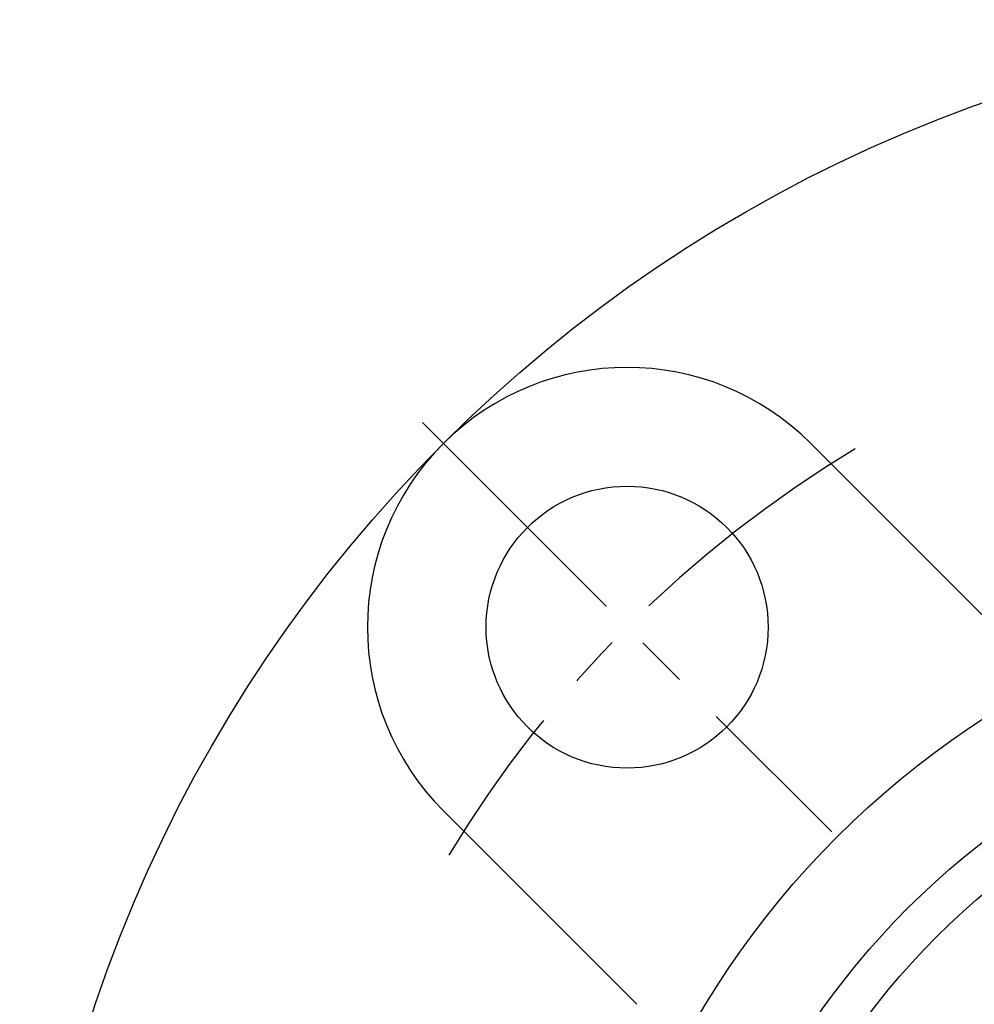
# Model space of a CAD drawing. Extents: x -108 to 250, y -107 to 250.
# Tile 2 of 12: x -98 to -33, y 31 to 98. Entities that reach past the tile are written whole.
import ezdxf

# ---------------------------------------------------------------- set-up
doc = ezdxf.new("R2010")
doc.units = 0
doc.header["$LTSCALE"] = 14
doc.linetypes.add('CENTER', pattern=[2, 1.25, -0.25, 0.25, -0.25])
doc.layers.get('0').update_dxf_attribs({"linetype": 'CONTINUOUS'})
doc.layers.add('CENTER', color=1, linetype='CENTER')

msp = doc.modelspace()

# ---------------------------------------------------------------- linework, layer by layer
for p, q in [((-44.194, 68.943), (-31.156, 55.905)), ((-68.943, 44.194), (-55.905, 31.156))]:
    msp.add_line(p, q)
for centre, radius in [((0, 0), 97.5), ((-56.569, 56.569), 9.5), ((0, 0), 60), ((0, 0), 53.241), ((0, 0), 50.5)]:
    msp.add_circle(centre, radius)
msp.add_arc((-56.569, 56.569), 17.5, 45, 225)
at = {"layer": 'CENTER'}
msp.add_line((-70.357, 70.357), (-42.78, 42.78), dxfattribs=at)
msp.add_arc((0, 0), 80, 120.99935, 149.00065, dxfattribs=at)

doc.saveas('drawing.dxf')
